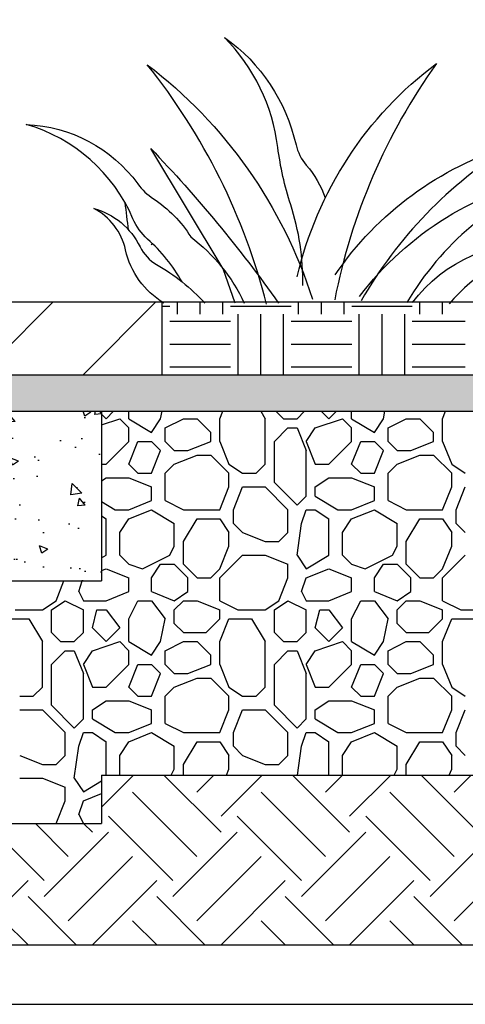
# Model space of a CAD drawing. Extents: x 499156 to 998412, y 3804642 to 7609653.
# Tile 28 of 74: x 500658 to 500676, y 3804699 to 3804740. Entities that reach past the tile are written whole.
import ezdxf

# ---------------------------------------------------------------- set-up
doc = ezdxf.new("R2010")
doc.units = 0
for name, color, linetype in [('08-ab-pa', 60, 'CONTINUOUS'), ('14-ab-paving-l', 135, 'CONTINUOUS'), ('15-ab-hatch', 8, 'CONTINUOUS'), ('ab-base', 5, 'CONTINUOUS'), ('ab-hatch', 8, 'CONTINUOUS'), ('ab-outline', 2, 'CONTINUOUS')]:
    doc.layers.add(name, color=color, linetype=linetype)
doc.layers.add('18-ab-hide', color=191, linetype='CONTINUOUS', plot=False)

# ---------------------------------------------------------------- blocks, each defined once
blk = doc.blocks.new('CAO')
at = {"layer": '08-ab-pa'}
for points in [[(-2.2, 3.12, 0.083208), (-4.95, 21.41, -0.046903), (-7.87, 34.43, 0.163017), (-19.93, 59.36, -0.184461), (-3.74, 35.02, 0.123101), (-1.4, 30.39, -0.092592), (2.91, 22.98, -0.092592)], [(-10.41, -1.15, 0.106583), (-37.48, 53.18, -0.153684), (0, 0, -0.153684)], [(-3.49, 5.04, -0.176173), (28.16, 53.48, 0.10786), (5.04, -0.17, 0.10786)], [(-29.6, 3.93, 0.082125), (-37.43, 13.64, -0.10956), (-40.73, 18.24, 0.224529), (-64.93, 39.62, -0.229555), (-39.64, 26.15, 0.090173), (-36.09, 22.77, -0.107821), (-27.62, 14.12, -0.120924), (-15.49, -0.87, -0.110904)], [(-17.58, -0.87), (-20.26, 6.87), (-36.71, 34.2, -0.035938), (-7.69, -0.87, -0.034804)], [(5.16, 5.53, -0.171439), (45.08, 34.87, 0.124262), (11.03, -0.38, 0.124262)], [(10.66, 0.6, -0.18792), (55.39, 28.11, 0.165763), (21.41, -0.74, 0.165763)], [(-33.74, -0.87, -0.204904), (-42.41, 11.17, 0.220653), (-49.63, 20.59, -0.214254), (-39.12, 11.87, 0.148666), (-35.38, 7.87, -0.074083), (-24.41, -0.87, -0.06092)], [(-41.75, 15.74, 0.005907), (-42.51, 21.84)], [(-36.6, 12.3, -0.000495), (-36.34, 12.63, -0.000495)], [(22.66, -0.79, -0.261439), (53.38, 12.62, 0.158262), (30.99, -1.08, 0.158262)]]:
    blk.add_lwpolyline(points, format="xyb", dxfattribs=at)

msp = doc.modelspace()

# ---------------------------------------------------------------- hatches: boundary and pattern name
at = {"layer": '15-ab-hatch', "ltscale": 0.05}
h = msp.add_hatch(dxfattribs=at)
h.set_pattern_fill('03普通砖', color=256, scale=20, style=0, pattern_type=2)
h.set_pattern_definition([(45, (500656.2638, 3804725.307), (-2.1213, 2.1213), [])])
h.paths.add_polyline_path([(500663.764, 3804728.307), (500656.264, 3804728.307), (500656.264, 3804725.307), (500663.764, 3804725.307)])
h = msp.add_hatch(dxfattribs=at)
h.set_pattern_fill('07土壤', color=256, scale=20, angle=45, style=0, pattern_type=2)
h.set_pattern_definition([(90, (500663.7638, 3804725.307), (-2.5, 2.5), [2.5, -2.5]), (90, (500665.3263, 3804727.807), (-2.5, 2.5), [2.5, -2.5]), (90, (500664.3888, 3804727.807), (-2.5, 2.5), [2.5, -2.5]), (180, (500664.0763, 3804728.1195), (-2.5, -2.5), [2.5, -2.5]), (180, (500664.0763, 3804729.057), (-2.5, -2.5), [2.5, -2.5]), (180, (500664.0763, 3804729.9945), (-2.5, -2.5), [2.5, -2.5])])
h.paths.add_polyline_path([(500676.264, 3804728.307), (500663.764, 3804728.307), (500663.764, 3804725.307), (500676.264, 3804725.307)])
h = msp.add_hatch(dxfattribs=at)
h.set_pattern_fill('02砂', color=256, scale=15, angle=45, style=0, pattern_type=2)
h.set_pattern_definition([(82.5, (25650167.9829, 193924961.8526), (-1.055259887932, 0.988445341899), [0, -1.14, 0, -1.275, 0, -1.21875]), (52.5, (25650167.9829, 193924961.8526), (-0.558103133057, 2.435234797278), [0, -0.615, 0, -1.0275, 0, -0.39375]), (12.5, (25650167.3306, 193924961.2003), (1.648521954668, 1.654524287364), [0, -0.375, 0, -1.35, 0, -1.7625]), (2.5, (25650167.3306, 193924961.2003), (1.128781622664, 2.059697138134), [0, -0.1875, 0, -0.885, 0, -1.0125])])
h.paths.add_polyline_path([(500916.264, 3804725.807), (500901.264, 3804725.807), (500901.264, 3804725.307), (500656.264, 3804725.307), (500656.264, 3804725.807), (500641.264, 3804725.807), (500641.264, 3804724.307), (500655.764, 3804724.307), (500656.264, 3804723.807), (500901.264, 3804723.807), (500901.764, 3804724.307), (500916.264, 3804724.307)])
at = {"layer": 'ab-hatch', "ltscale": 0.05}
h = msp.add_hatch(dxfattribs=at)
h.set_pattern_fill('混凝土', color=256, scale=10, style=0)
h.set_pattern_definition([(130, (500639.7638, 3804721.807), (-3.5863, -0.31376), [0.375, -4.125]), (185, (500639.7638, 3804721.807), (0.69376, 3.76096), [0.3, -3.3]), (79.549, (500639.465, 3804721.781), (-2.89255, 3.4472), [0.3187, -3.5057]), (133.816, (500639.764, 3804722.807), (-5.3362, -0.8276), [0.5625, -6.1875]), (83.364, (500639.319, 3804722.738), (-4.6733, 4.8706), [0.478, -5.2586]), (188.816, (500639.764, 3804722.807), (-4.6733, 4.8706), [0.45, -4.95]), (159, (500639.2638, 3804722.557), (-2.98454, -2.0131), [0.375, -4.125]), (214, (500639.2638, 3804722.557), (-1.2166, 3.62575), [0.3, -3.3]), (108.549, (500639.015, 3804722.3892), (-4.2011, 1.61265), [0.3187, -3.5057]), (142.5, (500639.7638, 3804721.807), (-0.0608, 1.66447), [0, -3.26, 0, -3.35, 0, -3.3125]), (172.5, (500639.7638, 3804721.807), (-1.31535, 1.97206), [0, -1.91, 0, -3.185, 0, -1.2625]), (212.5, (500640.8788, 3804721.807), (-2.66911, -0.112774), [0, -1.25, 0, -3.9, 0, -5.175]), (222.5, (500641.3788, 3804721.807), (-2.91593, 0.50052), [0, -1.625, 0, -2.59, 0, -3.675])])
h.paths.add_polyline_path([(500661.264, 3804716.807), (500628.764, 3804716.807), (500628.764, 3804725.805), (500633.764, 3804729.305), (500633.764, 3804723.307), (500641.264, 3804723.307), (500641.264, 3804724.307), (500655.764, 3804724.307), (500656.264, 3804723.807), (500661.264, 3804723.807)])

# ---------------------------------------------------------------- linework, layer by layer
at = {"layer": '14-ab-paving-l', "ltscale": 0.05}
for p, q in [((500663.764, 3804725.307, 0.345), (500663.764, 3804728.307, 0.345)), ((500656.264, 3804725.307, 0.345), (500901.264, 3804725.307, 0.345)), ((500661.264, 3804708.807, 0.345), (500896.264, 3804708.807, 0.345)), ((500661.264, 3804708.807, 0.345), (500661.264, 3804706.807, 0.345)), ((500623.764, 3804706.807, 0.345), (500661.264, 3804706.807, 0.345))]:
    msp.add_line(p, q, dxfattribs=at)
at = {"layer": '15-ab-hatch', "linetype": 'Continuous', "ltscale": 0.05}
for p, q in [((500661.451, 3804723.494, 0.345), (500661.764, 3804723.807, 0.345)), ((500661.451, 3804723.494, 0.345), (500661.764, 3804723.807, 0.345)), ((500662.389, 3804723.494, 0.345), (500662.389, 3804723.807, 0.345)), ((500663.701, 3804723.494, 0.345), (500663.764, 3804723.807, 0.345)), ((500666.139, 3804723.494, 0.345), (500666.264, 3804723.807, 0.345)), ((500667.826, 3804723.807, 0.345), (500668.014, 3804723.494, 0.345)), ((500668.451, 3804723.807, 0.345), (500668.764, 3804723.494, 0.345)), ((500668.451, 3804723.807, 0.345), (500668.764, 3804723.494, 0.345)), ((500669.326, 3804723.494, 0.345), (500669.639, 3804723.807, 0.345)), ((500669.326, 3804723.494, 0.345), (500669.639, 3804723.807, 0.345)), ((500670.326, 3804723.807, 0.345), (500670.639, 3804723.494, 0.345)), ((500670.326, 3804723.807, 0.345), (500670.639, 3804723.494, 0.345)), ((500670.639, 3804723.494, 0.345), (500670.951, 3804723.807, 0.345)), ((500670.639, 3804723.494, 0.345), (500670.951, 3804723.807, 0.345)), ((500671.576, 3804723.494, 0.345), (500671.576, 3804723.807, 0.345)), ((500672.889, 3804723.494, 0.345), (500672.951, 3804723.807, 0.345)), ((500675.326, 3804723.494, 0.345), (500675.451, 3804723.807, 0.345)), ((500661.264, 3804723.682, 0.345), (500661.451, 3804723.494, 0.345)), ((500661.264, 3804723.682, 0.345), (500661.451, 3804723.494, 0.345)), ((500661.264, 3804723.244, 0.345), (500662.014, 3804723.494, 0.345)), ((500661.264, 3804723.244, 0.345), (500662.014, 3804723.494, 0.345)), ((500662.014, 3804723.494, 0.345), (500662.389, 3804723.119, 0.345)), ((500662.014, 3804723.494, 0.345), (500662.389, 3804723.119, 0.345)), ((500662.389, 3804723.494, 0.345), (500663.326, 3804722.932, 0.345)), ((500663.326, 3804722.932, 0.345), (500663.701, 3804723.494, 0.345)), ((500663.889, 3804723.119, 0.345), (500664.639, 3804723.494, 0.345)), ((500663.889, 3804723.119, 0.345), (500664.639, 3804723.494, 0.345)), ((500664.639, 3804723.494, 0.345), (500665.201, 3804723.494, 0.345)), ((500665.201, 3804723.494, 0.345), (500665.764, 3804722.932, 0.345)), ((500665.201, 3804723.494, 0.345), (500665.764, 3804722.932, 0.345)), ((500666.139, 3804722.557, 0.345), (500666.139, 3804723.494, 0.345)), ((500668.014, 3804721.619, 0.345), (500668.014, 3804723.494, 0.345)), ((500668.764, 3804723.494, 0.345), (500669.326, 3804723.494, 0.345)), ((500670.076, 3804723.119, 0.345), (500671.201, 3804723.494, 0.345)), ((500670.076, 3804723.119, 0.345), (500671.201, 3804723.494, 0.345)), ((500671.201, 3804723.494, 0.345), (500671.576, 3804723.119, 0.345)), ((500671.201, 3804723.494, 0.345), (500671.576, 3804723.119, 0.345)), ((500671.576, 3804723.494, 0.345), (500672.514, 3804722.932, 0.345)), ((500672.514, 3804722.932, 0.345), (500672.889, 3804723.494, 0.345)), ((500673.076, 3804723.119, 0.345), (500673.826, 3804723.494, 0.345)), ((500673.076, 3804723.119, 0.345), (500673.826, 3804723.494, 0.345)), ((500673.826, 3804723.494, 0.345), (500674.389, 3804723.494, 0.345)), ((500674.389, 3804723.494, 0.345), (500674.951, 3804722.932, 0.345)), ((500674.389, 3804723.494, 0.345), (500674.951, 3804722.932, 0.345)), ((500675.326, 3804722.557, 0.345), (500675.326, 3804723.494, 0.345)), ((500662.389, 3804722.557, 0.345), (500662.389, 3804723.119, 0.345)), ((500663.889, 3804722.557, 0.345), (500663.889, 3804723.119, 0.345)), ((500668.389, 3804722.557, 0.345), (500668.951, 3804723.119, 0.345)), ((500668.389, 3804722.557, 0.345), (500668.951, 3804723.119, 0.345)), ((500668.951, 3804723.119, 0.345), (500669.326, 3804723.119, 0.345)), ((500669.326, 3804723.119, 0.345), (500669.701, 3804722.182, 0.345)), ((500669.701, 3804722.557, 0.345), (500670.076, 3804723.119, 0.345)), ((500671.576, 3804722.557, 0.345), (500671.576, 3804723.119, 0.345)), ((500673.076, 3804722.557, 0.345), (500673.076, 3804723.119, 0.345)), ((500665.764, 3804722.557, 0.345), (500665.764, 3804722.932, 0.345)), ((500674.951, 3804722.557, 0.345), (500674.951, 3804722.932, 0.345)), ((500661.451, 3804721.619, 0.345), (500662.389, 3804722.557, 0.345)), ((500661.451, 3804721.619, 0.345), (500662.389, 3804722.557, 0.345)), ((500662.389, 3804721.619, 0.345), (500662.764, 3804722.557, 0.345)), ((500662.764, 3804722.557, 0.345), (500663.326, 3804722.557, 0.345)), ((500663.326, 3804722.557, 0.345), (500663.701, 3804722.182, 0.345)), ((500663.326, 3804722.557, 0.345), (500663.701, 3804722.182, 0.345)), ((500663.326, 3804721.244, 0.345), (500663.701, 3804722.182, 0.345)), ((500663.889, 3804722.557, 0.345), (500664.264, 3804722.182, 0.345)), ((500663.889, 3804722.557, 0.345), (500664.264, 3804722.182, 0.345)), ((500664.264, 3804722.182, 0.345), (500664.826, 3804722.182, 0.345)), ((500664.826, 3804722.182, 0.345), (500665.764, 3804722.557, 0.345)), ((500666.139, 3804722.557, 0.345), (500666.514, 3804721.619, 0.345)), ((500668.389, 3804720.869, 0.345), (500668.389, 3804722.557, 0.345)), ((500669.701, 3804722.557, 0.345), (500670.076, 3804721.619, 0.345)), ((500669.701, 3804720.307, 0.345), (500669.701, 3804722.182, 0.345)), ((500670.639, 3804721.619, 0.345), (500671.576, 3804722.557, 0.345)), ((500670.639, 3804721.619, 0.345), (500671.576, 3804722.557, 0.345)), ((500671.576, 3804721.619, 0.345), (500671.951, 3804722.557, 0.345)), ((500671.951, 3804722.557, 0.345), (500672.514, 3804722.557, 0.345)), ((500672.514, 3804722.557, 0.345), (500672.889, 3804722.182, 0.345)), ((500672.514, 3804722.557, 0.345), (500672.889, 3804722.182, 0.345)), ((500672.514, 3804721.244, 0.345), (500672.889, 3804722.182, 0.345)), ((500673.076, 3804722.557, 0.345), (500673.451, 3804722.182, 0.345)), ((500673.076, 3804722.557, 0.345), (500673.451, 3804722.182, 0.345)), ((500673.451, 3804722.182, 0.345), (500674.014, 3804722.182, 0.345)), ((500674.014, 3804722.182, 0.345), (500674.951, 3804722.557, 0.345)), ((500675.326, 3804722.557, 0.345), (500675.701, 3804721.619, 0.345)), ((500664.264, 3804721.619, 0.345), (500665.201, 3804721.994, 0.345)), ((500665.201, 3804721.994, 0.345), (500665.764, 3804721.994, 0.345)), ((500665.764, 3804721.994, 0.345), (500666.514, 3804721.244, 0.345)), ((500665.764, 3804721.994, 0.345), (500666.514, 3804721.244, 0.345)), ((500673.451, 3804721.619, 0.345), (500674.389, 3804721.994, 0.345)), ((500674.389, 3804721.994, 0.345), (500674.951, 3804721.994, 0.345)), ((500674.951, 3804721.994, 0.345), (500675.701, 3804721.244, 0.345)), ((500674.951, 3804721.994, 0.345), (500675.701, 3804721.244, 0.345)), ((500661.264, 3804721.619, 0.345), (500661.451, 3804721.619, 0.345)), ((500662.389, 3804721.619, 0.345), (500662.764, 3804721.244, 0.345)), ((500662.389, 3804721.619, 0.345), (500662.764, 3804721.244, 0.345)), ((500663.889, 3804721.244, 0.345), (500664.264, 3804721.619, 0.345)), ((500663.889, 3804721.244, 0.345), (500664.264, 3804721.619, 0.345)), ((500666.514, 3804721.619, 0.345), (500667.076, 3804721.244, 0.345)), ((500667.639, 3804721.244, 0.345), (500668.014, 3804721.619, 0.345)), ((500667.639, 3804721.244, 0.345), (500668.014, 3804721.619, 0.345)), ((500670.076, 3804721.619, 0.345), (500670.639, 3804721.619, 0.345)), ((500671.576, 3804721.619, 0.345), (500671.951, 3804721.244, 0.345)), ((500671.576, 3804721.619, 0.345), (500671.951, 3804721.244, 0.345)), ((500673.076, 3804721.244, 0.345), (500673.451, 3804721.619, 0.345)), ((500673.076, 3804721.244, 0.345), (500673.451, 3804721.619, 0.345)), ((500675.701, 3804721.619, 0.345), (500676.264, 3804721.244, 0.345)), ((500661.264, 3804720.932, 0.345), (500661.451, 3804721.057, 0.345)), ((500661.451, 3804721.057, 0.345), (500662.389, 3804721.057, 0.345)), ((500662.389, 3804721.057, 0.345), (500663.326, 3804720.682, 0.345)), ((500662.764, 3804721.244, 0.345), (500663.326, 3804721.244, 0.345)), ((500663.889, 3804720.119, 0.345), (500663.889, 3804721.244, 0.345)), ((500666.514, 3804720.682, 0.345), (500666.514, 3804721.244, 0.345)), ((500667.076, 3804721.244, 0.345), (500667.639, 3804721.244, 0.345)), ((500670.076, 3804720.682, 0.345), (500670.639, 3804721.057, 0.345)), ((500670.639, 3804721.057, 0.345), (500671.576, 3804721.057, 0.345)), ((500671.576, 3804721.057, 0.345), (500672.514, 3804720.682, 0.345)), ((500671.951, 3804721.244, 0.345), (500672.514, 3804721.244, 0.345)), ((500673.076, 3804720.119, 0.345), (500673.076, 3804721.244, 0.345)), ((500675.701, 3804720.682, 0.345), (500675.701, 3804721.244, 0.345)), ((500663.326, 3804720.119, 0.345), (500663.326, 3804720.682, 0.345)), ((500666.139, 3804719.744, 0.345), (500666.514, 3804720.682, 0.345)), ((500666.701, 3804719.744, 0.345), (500667.076, 3804720.682, 0.345)), ((500667.076, 3804720.682, 0.345), (500668.014, 3804720.682, 0.345)), ((500668.014, 3804720.682, 0.345), (500668.951, 3804719.744, 0.345)), ((500668.014, 3804720.682, 0.345), (500668.951, 3804719.744, 0.345)), ((500668.389, 3804720.869, 0.345), (500669.326, 3804719.932, 0.345)), ((500668.389, 3804720.869, 0.345), (500669.326, 3804719.932, 0.345)), ((500670.076, 3804720.307, 0.345), (500670.076, 3804720.682, 0.345)), ((500672.514, 3804720.119, 0.345), (500672.514, 3804720.682, 0.345)), ((500675.326, 3804719.744, 0.345), (500675.701, 3804720.682, 0.345)), ((500675.889, 3804719.744, 0.345), (500676.264, 3804720.682, 0.345)), ((500669.326, 3804719.932, 0.345), (500669.701, 3804720.307, 0.345)), ((500669.326, 3804719.932, 0.345), (500669.701, 3804720.307, 0.345)), ((500670.076, 3804720.307, 0.345), (500671.014, 3804719.744, 0.345)), ((500661.264, 3804720.082, 0.345), (500661.826, 3804719.744, 0.345)), ((500661.826, 3804719.744, 0.345), (500662.389, 3804719.744, 0.345)), ((500662.389, 3804719.744, 0.345), (500663.326, 3804720.119, 0.345)), ((500662.389, 3804719.369, 0.345), (500663.326, 3804719.744, 0.345)), ((500663.326, 3804719.744, 0.345), (500664.264, 3804719.182, 0.345)), ((500663.889, 3804720.119, 0.345), (500664.639, 3804719.744, 0.345)), ((500663.889, 3804720.119, 0.345), (500664.639, 3804719.744, 0.345)), ((500664.639, 3804719.744, 0.345), (500666.139, 3804719.744, 0.345)), ((500666.701, 3804719.182, 0.345), (500666.701, 3804719.744, 0.345)), ((500668.951, 3804718.807, 0.345), (500668.951, 3804719.744, 0.345)), ((500669.514, 3804719.182, 0.345), (500669.701, 3804719.744, 0.345)), ((500669.701, 3804719.744, 0.345), (500670.076, 3804719.744, 0.345)), ((500670.076, 3804719.744, 0.345), (500670.639, 3804719.369, 0.345)), ((500671.014, 3804719.744, 0.345), (500671.576, 3804719.744, 0.345)), ((500671.576, 3804719.744, 0.345), (500672.514, 3804720.119, 0.345)), ((500671.576, 3804719.369, 0.345), (500672.514, 3804719.744, 0.345)), ((500672.514, 3804719.744, 0.345), (500673.451, 3804719.182, 0.345)), ((500673.076, 3804720.119, 0.345), (500673.826, 3804719.744, 0.345)), ((500673.076, 3804720.119, 0.345), (500673.826, 3804719.744, 0.345)), ((500673.826, 3804719.744, 0.345), (500675.326, 3804719.744, 0.345)), ((500675.889, 3804719.182, 0.345), (500675.889, 3804719.744, 0.345)), ((500661.264, 3804719.494, 0.345), (500661.451, 3804719.369, 0.345)), ((500661.451, 3804717.869, 0.345), (500661.451, 3804719.369, 0.345)), ((500662.014, 3804718.807, 0.345), (500662.389, 3804719.369, 0.345)), ((500664.639, 3804718.432, 0.345), (500665.201, 3804719.369, 0.345)), ((500665.201, 3804719.369, 0.345), (500666.139, 3804719.369, 0.345)), ((500666.139, 3804719.369, 0.345), (500666.514, 3804718.807, 0.345)), ((500670.639, 3804717.869, 0.345), (500670.639, 3804719.369, 0.345)), ((500671.201, 3804718.807, 0.345), (500671.576, 3804719.369, 0.345)), ((500673.826, 3804718.432, 0.345), (500674.389, 3804719.369, 0.345)), ((500674.389, 3804719.369, 0.345), (500675.326, 3804719.369, 0.345)), ((500675.326, 3804719.369, 0.345), (500675.701, 3804718.807, 0.345)), ((500664.264, 3804718.244, 0.345), (500664.264, 3804719.182, 0.345)), ((500666.701, 3804719.182, 0.345), (500667.076, 3804718.807, 0.345)), ((500666.701, 3804719.182, 0.345), (500667.076, 3804718.807, 0.345)), ((500669.326, 3804717.869, 0.345), (500669.514, 3804719.182, 0.345)), ((500673.451, 3804718.244, 0.345), (500673.451, 3804719.182, 0.345)), ((500675.889, 3804719.182, 0.345), (500676.264, 3804718.807, 0.345)), ((500675.889, 3804719.182, 0.345), (500676.264, 3804718.807, 0.345)), ((500662.014, 3804717.869, 0.345), (500662.014, 3804718.807, 0.345)), ((500666.514, 3804718.244, 0.345), (500666.514, 3804718.807, 0.345)), ((500667.076, 3804718.807, 0.345), (500668.014, 3804718.432, 0.345)), ((500668.576, 3804718.432, 0.345), (500668.951, 3804718.807, 0.345)), ((500668.576, 3804718.432, 0.345), (500668.951, 3804718.807, 0.345)), ((500671.201, 3804717.869, 0.345), (500671.201, 3804718.807, 0.345)), ((500675.701, 3804718.244, 0.345), (500675.701, 3804718.807, 0.345)), ((500664.076, 3804717.869, 0.345), (500664.264, 3804718.244, 0.345)), ((500664.639, 3804717.494, 0.345), (500664.639, 3804718.432, 0.345)), ((500666.139, 3804717.307, 0.345), (500666.514, 3804718.244, 0.345)), ((500668.014, 3804718.432, 0.345), (500668.576, 3804718.432, 0.345)), ((500673.264, 3804717.869, 0.345), (500673.451, 3804718.244, 0.345)), ((500673.826, 3804717.494, 0.345), (500673.826, 3804718.432, 0.345)), ((500675.326, 3804717.307, 0.345), (500675.701, 3804718.244, 0.345)), ((500661.264, 3804717.757, 0.345), (500661.451, 3804717.869, 0.345)), ((500662.014, 3804717.869, 0.345), (500662.389, 3804717.494, 0.345)), ((500662.014, 3804717.869, 0.345), (500662.389, 3804717.494, 0.345)), ((500662.014, 3804717.869, 0.345), (500662.014, 3804717.869, 0.345)), ((500662.951, 3804717.307, 0.345), (500664.076, 3804717.869, 0.345)), ((500662.951, 3804717.307, 0.345), (500664.076, 3804717.869, 0.345)), ((500666.139, 3804716.932, 0.345), (500667.076, 3804717.869, 0.345)), ((500666.139, 3804716.932, 0.345), (500667.076, 3804717.869, 0.345)), ((500667.076, 3804717.869, 0.345), (500668.014, 3804717.869, 0.345)), ((500668.014, 3804717.869, 0.345), (500668.951, 3804717.494, 0.345)), ((500669.326, 3804717.869, 0.345), (500669.701, 3804717.307, 0.345)), ((500669.701, 3804717.307, 0.345), (500670.639, 3804717.869, 0.345)), ((500671.201, 3804717.869, 0.345), (500671.576, 3804717.494, 0.345)), ((500671.201, 3804717.869, 0.345), (500671.576, 3804717.494, 0.345)), ((500671.201, 3804717.869, 0.345), (500671.201, 3804717.869, 0.345)), ((500672.139, 3804717.307, 0.345), (500673.264, 3804717.869, 0.345)), ((500672.139, 3804717.307, 0.345), (500673.264, 3804717.869, 0.345)), ((500675.326, 3804716.932, 0.345), (500676.264, 3804717.869, 0.345)), ((500675.326, 3804716.932, 0.345), (500676.264, 3804717.869, 0.345)), ((500661.264, 3804717.232, 0.345), (500661.451, 3804717.307, 0.345)), ((500661.451, 3804717.307, 0.345), (500662.389, 3804716.932, 0.345)), ((500662.389, 3804717.494, 0.345), (500662.951, 3804717.307, 0.345)), ((500662.389, 3804717.494, 0.345), (500662.951, 3804717.307, 0.345)), ((500663.326, 3804716.932, 0.345), (500663.701, 3804717.494, 0.345)), ((500663.701, 3804717.494, 0.345), (500664.264, 3804717.494, 0.345)), ((500664.264, 3804717.494, 0.345), (500664.826, 3804716.932, 0.345)), ((500664.264, 3804717.494, 0.345), (500664.826, 3804716.932, 0.345)), ((500664.639, 3804717.494, 0.345), (500665.201, 3804716.932, 0.345)), ((500664.639, 3804717.494, 0.345), (500665.201, 3804716.932, 0.345)), ((500665.764, 3804716.932, 0.345), (500666.139, 3804717.307, 0.345)), ((500665.764, 3804716.932, 0.345), (500666.139, 3804717.307, 0.345)), ((500668.951, 3804716.932, 0.345), (500668.951, 3804717.494, 0.345)), ((500669.701, 3804716.932, 0.345), (500670.639, 3804717.307, 0.345)), ((500670.639, 3804717.307, 0.345), (500671.576, 3804716.932, 0.345)), ((500671.576, 3804717.494, 0.345), (500672.139, 3804717.307, 0.345)), ((500671.576, 3804717.494, 0.345), (500672.139, 3804717.307, 0.345)), ((500672.514, 3804716.932, 0.345), (500672.889, 3804717.494, 0.345)), ((500672.889, 3804717.494, 0.345), (500673.451, 3804717.494, 0.345)), ((500673.451, 3804717.494, 0.345), (500674.014, 3804716.932, 0.345)), ((500673.451, 3804717.494, 0.345), (500674.014, 3804716.932, 0.345)), ((500673.826, 3804717.494, 0.345), (500674.389, 3804716.932, 0.345)), ((500673.826, 3804717.494, 0.345), (500674.389, 3804716.932, 0.345)), ((500674.951, 3804716.932, 0.345), (500675.326, 3804717.307, 0.345)), ((500674.951, 3804716.932, 0.345), (500675.326, 3804717.307, 0.345)), ((500662.389, 3804716.369, 0.345), (500662.389, 3804716.932, 0.345)), ((500663.326, 3804716.369, 0.345), (500663.326, 3804716.932, 0.345)), ((500664.826, 3804716.369, 0.345), (500664.826, 3804716.932, 0.345)), ((500665.201, 3804716.932, 0.345), (500665.764, 3804716.932, 0.345)), ((500666.139, 3804715.994, 0.345), (500666.139, 3804716.932, 0.345)), ((500668.576, 3804715.994, 0.345), (500668.951, 3804716.932, 0.345)), ((500669.514, 3804716.369, 0.345), (500669.701, 3804716.932, 0.345)), ((500669.701, 3804716.932, 0.345), (500669.701, 3804716.932, 0.345)), ((500669.701, 3804716.932, 0.345), (500669.701, 3804716.932, 0.345)), ((500671.576, 3804716.369, 0.345), (500671.576, 3804716.932, 0.345)), ((500672.514, 3804716.369, 0.345), (500672.514, 3804716.932, 0.345)), ((500674.014, 3804716.369, 0.345), (500674.014, 3804716.932, 0.345)), ((500674.389, 3804716.932, 0.345), (500674.951, 3804716.932, 0.345)), ((500675.326, 3804715.994, 0.345), (500675.326, 3804716.932, 0.345)), ((500659.389, 3804715.994, 0.345), (500659.714, 3804716.807, 0.345)), ((500660.326, 3804716.369, 0.345), (500660.472, 3804716.807, 0.345)), ((500660.326, 3804716.369, 0.345), (500660.514, 3804715.994, 0.345)), ((500661.451, 3804715.994, 0.345), (500662.389, 3804716.369, 0.345)), ((500663.326, 3804716.369, 0.345), (500664.264, 3804715.994, 0.345)), ((500664.264, 3804715.994, 0.345), (500664.826, 3804716.369, 0.345)), ((500669.514, 3804716.369, 0.345), (500669.701, 3804715.994, 0.345)), ((500670.639, 3804715.994, 0.345), (500671.576, 3804716.369, 0.345)), ((500672.514, 3804716.369, 0.345), (500673.451, 3804715.994, 0.345)), ((500673.451, 3804715.994, 0.345), (500674.014, 3804716.369, 0.345)), ((500658.826, 3804715.619, 0.345), (500659.389, 3804715.994, 0.345)), ((500658.826, 3804715.619, 0.345), (500659.389, 3804715.994, 0.345)), ((500659.201, 3804715.619, 0.345), (500659.764, 3804715.994, 0.345)), ((500659.201, 3804715.619, 0.345), (500659.764, 3804715.994, 0.345)), ((500659.764, 3804715.994, 0.345), (500660.514, 3804715.619, 0.345)), ((500659.764, 3804715.994, 0.345), (500660.514, 3804715.619, 0.345)), ((500660.514, 3804715.994, 0.345), (500661.451, 3804715.994, 0.345)), ((500662.389, 3804715.244, 0.345), (500662.764, 3804715.994, 0.345)), ((500662.764, 3804715.994, 0.345), (500663.326, 3804715.994, 0.345)), ((500663.326, 3804715.994, 0.345), (500663.889, 3804715.244, 0.345)), ((500663.326, 3804715.994, 0.345), (500663.889, 3804715.244, 0.345)), ((500664.264, 3804715.619, 0.345), (500664.639, 3804715.994, 0.345)), ((500664.264, 3804715.619, 0.345), (500664.639, 3804715.994, 0.345)), ((500664.639, 3804715.994, 0.345), (500665.201, 3804715.994, 0.345)), ((500665.201, 3804715.994, 0.345), (500666.139, 3804715.619, 0.345)), ((500665.201, 3804715.994, 0.345), (500666.139, 3804715.619, 0.345)), ((500666.139, 3804715.994, 0.345), (500666.889, 3804715.619, 0.345)), ((500666.139, 3804715.994, 0.345), (500666.889, 3804715.619, 0.345)), ((500668.014, 3804715.619, 0.345), (500668.576, 3804715.994, 0.345)), ((500668.014, 3804715.619, 0.345), (500668.576, 3804715.994, 0.345)), ((500668.389, 3804715.619, 0.345), (500668.951, 3804715.994, 0.345)), ((500668.389, 3804715.619, 0.345), (500668.951, 3804715.994, 0.345)), ((500668.951, 3804715.994, 0.345), (500669.701, 3804715.619, 0.345)), ((500668.951, 3804715.994, 0.345), (500669.701, 3804715.619, 0.345)), ((500669.701, 3804715.994, 0.345), (500670.639, 3804715.994, 0.345)), ((500671.576, 3804715.244, 0.345), (500671.951, 3804715.994, 0.345)), ((500671.951, 3804715.994, 0.345), (500672.514, 3804715.994, 0.345)), ((500672.514, 3804715.994, 0.345), (500673.076, 3804715.244, 0.345)), ((500672.514, 3804715.994, 0.345), (500673.076, 3804715.244, 0.345)), ((500673.451, 3804715.619, 0.345), (500673.826, 3804715.994, 0.345)), ((500673.451, 3804715.619, 0.345), (500673.826, 3804715.994, 0.345)), ((500673.826, 3804715.994, 0.345), (500674.389, 3804715.994, 0.345)), ((500674.389, 3804715.994, 0.345), (500675.326, 3804715.619, 0.345)), ((500674.389, 3804715.994, 0.345), (500675.326, 3804715.619, 0.345)), ((500675.326, 3804715.994, 0.345), (500676.076, 3804715.619, 0.345)), ((500675.326, 3804715.994, 0.345), (500676.076, 3804715.619, 0.345)), ((500657.701, 3804715.619, 0.345), (500658.826, 3804715.619, 0.345)), ((500659.201, 3804714.682, 0.345), (500659.201, 3804715.619, 0.345)), ((500660.514, 3804714.682, 0.345), (500660.514, 3804715.619, 0.345)), ((500660.889, 3804714.869, 0.345), (500661.076, 3804715.619, 0.345)), ((500661.076, 3804715.619, 0.345), (500661.451, 3804715.619, 0.345)), ((500661.451, 3804715.619, 0.345), (500662.014, 3804714.869, 0.345)), ((500661.451, 3804715.619, 0.345), (500662.014, 3804714.869, 0.345)), ((500664.264, 3804715.057, 0.345), (500664.264, 3804715.619, 0.345)), ((500666.139, 3804715.244, 0.345), (500666.139, 3804715.619, 0.345)), ((500666.889, 3804715.619, 0.345), (500668.014, 3804715.619, 0.345)), ((500668.389, 3804714.682, 0.345), (500668.389, 3804715.619, 0.345)), ((500669.701, 3804714.682, 0.345), (500669.701, 3804715.619, 0.345)), ((500670.076, 3804714.869, 0.345), (500670.264, 3804715.619, 0.345)), ((500670.264, 3804715.619, 0.345), (500670.639, 3804715.619, 0.345)), ((500670.639, 3804715.619, 0.345), (500671.201, 3804714.869, 0.345)), ((500670.639, 3804715.619, 0.345), (500671.201, 3804714.869, 0.345)), ((500673.451, 3804715.057, 0.345), (500673.451, 3804715.619, 0.345)), ((500675.326, 3804715.244, 0.345), (500675.326, 3804715.619, 0.345)), ((500676.076, 3804715.619, 0.345), (500677.201, 3804715.619, 0.345)), ((500657.326, 3804715.244, 0.345), (500658.264, 3804715.244, 0.345)), ((500658.264, 3804715.244, 0.345), (500658.826, 3804714.307, 0.345)), ((500660.889, 3804714.869, 0.345), (500661.451, 3804714.307, 0.345)), ((500660.889, 3804714.869, 0.345), (500661.451, 3804714.307, 0.345)), ((500661.451, 3804714.307, 0.345), (500662.014, 3804714.869, 0.345)), ((500661.451, 3804714.307, 0.345), (500662.014, 3804714.869, 0.345)), ((500662.389, 3804714.307, 0.345), (500662.389, 3804715.244, 0.345)), ((500663.701, 3804714.307, 0.345), (500663.889, 3804715.244, 0.345)), ((500663.701, 3804714.307, 0.345), (500663.889, 3804715.244, 0.345)), ((500664.264, 3804715.057, 0.345), (500664.639, 3804714.682, 0.345)), ((500664.264, 3804715.057, 0.345), (500664.639, 3804714.682, 0.345)), ((500665.576, 3804714.682, 0.345), (500666.139, 3804715.244, 0.345)), ((500665.576, 3804714.682, 0.345), (500666.139, 3804715.244, 0.345)), ((500666.139, 3804714.307, 0.345), (500666.514, 3804715.244, 0.345)), ((500666.139, 3804714.307, 0.345), (500666.514, 3804715.244, 0.345)), ((500666.514, 3804715.244, 0.345), (500667.451, 3804715.244, 0.345)), ((500667.451, 3804715.244, 0.345), (500668.014, 3804714.307, 0.345)), ((500670.076, 3804714.869, 0.345), (500670.639, 3804714.307, 0.345)), ((500670.076, 3804714.869, 0.345), (500670.639, 3804714.307, 0.345)), ((500670.639, 3804714.307, 0.345), (500671.201, 3804714.869, 0.345)), ((500670.639, 3804714.307, 0.345), (500671.201, 3804714.869, 0.345)), ((500671.576, 3804714.307, 0.345), (500671.576, 3804715.244, 0.345)), ((500672.889, 3804714.307, 0.345), (500673.076, 3804715.244, 0.345)), ((500672.889, 3804714.307, 0.345), (500673.076, 3804715.244, 0.345)), ((500673.451, 3804715.057, 0.345), (500673.826, 3804714.682, 0.345)), ((500673.451, 3804715.057, 0.345), (500673.826, 3804714.682, 0.345)), ((500674.764, 3804714.682, 0.345), (500675.326, 3804715.244, 0.345)), ((500674.764, 3804714.682, 0.345), (500675.326, 3804715.244, 0.345)), ((500675.326, 3804714.307, 0.345), (500675.701, 3804715.244, 0.345)), ((500675.326, 3804714.307, 0.345), (500675.701, 3804715.244, 0.345)), ((500675.701, 3804715.244, 0.345), (500676.639, 3804715.244, 0.345)), ((500659.201, 3804714.682, 0.345), (500659.576, 3804714.307, 0.345)), ((500659.201, 3804714.682, 0.345), (500659.576, 3804714.307, 0.345)), ((500660.139, 3804714.307, 0.345), (500660.514, 3804714.682, 0.345)), ((500660.139, 3804714.307, 0.345), (500660.514, 3804714.682, 0.345)), ((500664.639, 3804714.682, 0.345), (500665.576, 3804714.682, 0.345)), ((500668.389, 3804714.682, 0.345), (500668.764, 3804714.307, 0.345)), ((500668.389, 3804714.682, 0.345), (500668.764, 3804714.307, 0.345)), ((500669.326, 3804714.307, 0.345), (500669.701, 3804714.682, 0.345)), ((500669.326, 3804714.307, 0.345), (500669.701, 3804714.682, 0.345)), ((500673.826, 3804714.682, 0.345), (500674.764, 3804714.682, 0.345)), ((500658.826, 3804712.432, 0.345), (500658.826, 3804714.307, 0.345)), ((500659.576, 3804714.307, 0.345), (500660.139, 3804714.307, 0.345)), ((500660.889, 3804713.932, 0.345), (500662.014, 3804714.307, 0.345)), ((500660.889, 3804713.932, 0.345), (500662.014, 3804714.307, 0.345)), ((500662.014, 3804714.307, 0.345), (500662.389, 3804713.932, 0.345)), ((500662.014, 3804714.307, 0.345), (500662.389, 3804713.932, 0.345)), ((500662.389, 3804714.307, 0.345), (500663.326, 3804713.744, 0.345)), ((500663.326, 3804713.744, 0.345), (500663.701, 3804714.307, 0.345)), ((500663.326, 3804713.744, 0.345), (500663.701, 3804714.307, 0.345)), ((500663.889, 3804713.932, 0.345), (500664.639, 3804714.307, 0.345)), ((500663.889, 3804713.932, 0.345), (500664.639, 3804714.307, 0.345)), ((500664.639, 3804714.307, 0.345), (500665.201, 3804714.307, 0.345)), ((500665.201, 3804714.307, 0.345), (500665.764, 3804713.744, 0.345)), ((500665.201, 3804714.307, 0.345), (500665.764, 3804713.744, 0.345)), ((500666.139, 3804713.369, 0.345), (500666.139, 3804714.307, 0.345)), ((500668.014, 3804712.432, 0.345), (500668.014, 3804714.307, 0.345)), ((500668.764, 3804714.307, 0.345), (500669.326, 3804714.307, 0.345)), ((500670.076, 3804713.932, 0.345), (500671.201, 3804714.307, 0.345)), ((500670.076, 3804713.932, 0.345), (500671.201, 3804714.307, 0.345)), ((500671.201, 3804714.307, 0.345), (500671.576, 3804713.932, 0.345)), ((500671.201, 3804714.307, 0.345), (500671.576, 3804713.932, 0.345)), ((500671.576, 3804714.307, 0.345), (500672.514, 3804713.744, 0.345)), ((500672.514, 3804713.744, 0.345), (500672.889, 3804714.307, 0.345)), ((500672.514, 3804713.744, 0.345), (500672.889, 3804714.307, 0.345)), ((500673.076, 3804713.932, 0.345), (500673.826, 3804714.307, 0.345)), ((500673.076, 3804713.932, 0.345), (500673.826, 3804714.307, 0.345)), ((500673.826, 3804714.307, 0.345), (500674.389, 3804714.307, 0.345)), ((500674.389, 3804714.307, 0.345), (500674.951, 3804713.744, 0.345)), ((500674.389, 3804714.307, 0.345), (500674.951, 3804713.744, 0.345)), ((500675.326, 3804713.369, 0.345), (500675.326, 3804714.307, 0.345)), ((500659.201, 3804713.369, 0.345), (500659.764, 3804713.932, 0.345)), ((500659.201, 3804713.369, 0.345), (500659.764, 3804713.932, 0.345)), ((500659.764, 3804713.932, 0.345), (500660.139, 3804713.932, 0.345)), ((500660.139, 3804713.932, 0.345), (500660.514, 3804712.994, 0.345)), ((500660.139, 3804713.932, 0.345), (500660.514, 3804712.994, 0.345)), ((500660.514, 3804713.369, 0.345), (500660.889, 3804713.932, 0.345)), ((500660.514, 3804713.369, 0.345), (500660.889, 3804713.932, 0.345)), ((500662.389, 3804713.369, 0.345), (500662.389, 3804713.932, 0.345)), ((500663.889, 3804713.369, 0.345), (500663.889, 3804713.932, 0.345)), ((500665.764, 3804713.369, 0.345), (500665.764, 3804713.744, 0.345)), ((500668.389, 3804713.369, 0.345), (500668.951, 3804713.932, 0.345)), ((500668.389, 3804713.369, 0.345), (500668.951, 3804713.932, 0.345)), ((500668.951, 3804713.932, 0.345), (500669.326, 3804713.932, 0.345)), ((500669.326, 3804713.932, 0.345), (500669.701, 3804712.994, 0.345)), ((500669.326, 3804713.932, 0.345), (500669.701, 3804712.994, 0.345)), ((500669.701, 3804713.369, 0.345), (500670.076, 3804713.932, 0.345)), ((500669.701, 3804713.369, 0.345), (500670.076, 3804713.932, 0.345)), ((500671.576, 3804713.369, 0.345), (500671.576, 3804713.932, 0.345)), ((500673.076, 3804713.369, 0.345), (500673.076, 3804713.932, 0.345)), ((500674.951, 3804713.369, 0.345), (500674.951, 3804713.744, 0.345)), ((500659.201, 3804711.682, 0.345), (500659.201, 3804713.369, 0.345)), ((500660.514, 3804713.369, 0.345), (500660.889, 3804712.432, 0.345)), ((500660.514, 3804713.369, 0.345), (500660.889, 3804712.432, 0.345)), ((500661.451, 3804712.432, 0.345), (500662.389, 3804713.369, 0.345)), ((500661.451, 3804712.432, 0.345), (500662.389, 3804713.369, 0.345)), ((500662.389, 3804712.432, 0.345), (500662.764, 3804713.369, 0.345)), ((500662.389, 3804712.432, 0.345), (500662.764, 3804713.369, 0.345)), ((500662.764, 3804713.369, 0.345), (500663.326, 3804713.369, 0.345)), ((500663.326, 3804713.369, 0.345), (500663.701, 3804712.994, 0.345)), ((500663.326, 3804713.369, 0.345), (500663.701, 3804712.994, 0.345)), ((500663.889, 3804713.369, 0.345), (500664.264, 3804712.994, 0.345)), ((500663.889, 3804713.369, 0.345), (500664.264, 3804712.994, 0.345)), ((500664.826, 3804712.994, 0.345), (500665.764, 3804713.369, 0.345)), ((500664.826, 3804712.994, 0.345), (500665.764, 3804713.369, 0.345)), ((500666.139, 3804713.369, 0.345), (500666.514, 3804712.432, 0.345)), ((500666.139, 3804713.369, 0.345), (500666.514, 3804712.432, 0.345)), ((500668.389, 3804711.682, 0.345), (500668.389, 3804713.369, 0.345)), ((500669.701, 3804713.369, 0.345), (500670.076, 3804712.432, 0.345)), ((500669.701, 3804713.369, 0.345), (500670.076, 3804712.432, 0.345)), ((500670.639, 3804712.432, 0.345), (500671.576, 3804713.369, 0.345)), ((500670.639, 3804712.432, 0.345), (500671.576, 3804713.369, 0.345)), ((500671.576, 3804712.432, 0.345), (500671.951, 3804713.369, 0.345)), ((500671.576, 3804712.432, 0.345), (500671.951, 3804713.369, 0.345)), ((500671.951, 3804713.369, 0.345), (500672.514, 3804713.369, 0.345)), ((500672.514, 3804713.369, 0.345), (500672.889, 3804712.994, 0.345)), ((500672.514, 3804713.369, 0.345), (500672.889, 3804712.994, 0.345)), ((500673.076, 3804713.369, 0.345), (500673.451, 3804712.994, 0.345)), ((500673.076, 3804713.369, 0.345), (500673.451, 3804712.994, 0.345)), ((500674.014, 3804712.994, 0.345), (500674.951, 3804713.369, 0.345)), ((500674.014, 3804712.994, 0.345), (500674.951, 3804713.369, 0.345)), ((500675.326, 3804713.369, 0.345), (500675.701, 3804712.432, 0.345)), ((500675.326, 3804713.369, 0.345), (500675.701, 3804712.432, 0.345)), ((500660.514, 3804711.119, 0.345), (500660.514, 3804712.994, 0.345)), ((500663.326, 3804712.057, 0.345), (500663.701, 3804712.994, 0.345)), ((500663.326, 3804712.057, 0.345), (500663.701, 3804712.994, 0.345)), ((500664.264, 3804712.994, 0.345), (500664.826, 3804712.994, 0.345)), ((500669.701, 3804711.119, 0.345), (500669.701, 3804712.994, 0.345)), ((500672.514, 3804712.057, 0.345), (500672.889, 3804712.994, 0.345)), ((500672.514, 3804712.057, 0.345), (500672.889, 3804712.994, 0.345)), ((500673.451, 3804712.994, 0.345), (500674.014, 3804712.994, 0.345)), ((500664.264, 3804712.432, 0.345), (500665.201, 3804712.807, 0.345)), ((500664.264, 3804712.432, 0.345), (500665.201, 3804712.807, 0.345)), ((500665.201, 3804712.807, 0.345), (500665.764, 3804712.807, 0.345)), ((500665.764, 3804712.807, 0.345), (500666.514, 3804712.057, 0.345)), ((500665.764, 3804712.807, 0.345), (500666.514, 3804712.057, 0.345)), ((500673.451, 3804712.432, 0.345), (500674.389, 3804712.807, 0.345)), ((500673.451, 3804712.432, 0.345), (500674.389, 3804712.807, 0.345)), ((500674.389, 3804712.807, 0.345), (500674.951, 3804712.807, 0.345)), ((500674.951, 3804712.807, 0.345), (500675.701, 3804712.057, 0.345)), ((500674.951, 3804712.807, 0.345), (500675.701, 3804712.057, 0.345)), ((500657.889, 3804712.057, 0.345), (500658.451, 3804712.057, 0.345)), ((500658.451, 3804712.057, 0.345), (500658.826, 3804712.432, 0.345)), ((500658.451, 3804712.057, 0.345), (500658.826, 3804712.432, 0.345)), ((500660.889, 3804712.432, 0.345), (500661.451, 3804712.432, 0.345)), ((500662.389, 3804712.432, 0.345), (500662.764, 3804712.057, 0.345)), ((500662.389, 3804712.432, 0.345), (500662.764, 3804712.057, 0.345)), ((500662.764, 3804712.057, 0.345), (500663.326, 3804712.057, 0.345)), ((500663.889, 3804712.057, 0.345), (500664.264, 3804712.432, 0.345)), ((500663.889, 3804712.057, 0.345), (500664.264, 3804712.432, 0.345)), ((500663.889, 3804710.932, 0.345), (500663.889, 3804712.057, 0.345)), ((500666.514, 3804712.432, 0.345), (500667.076, 3804712.057, 0.345)), ((500666.514, 3804711.494, 0.345), (500666.514, 3804712.057, 0.345)), ((500667.076, 3804712.057, 0.345), (500667.639, 3804712.057, 0.345)), ((500667.639, 3804712.057, 0.345), (500668.014, 3804712.432, 0.345)), ((500667.639, 3804712.057, 0.345), (500668.014, 3804712.432, 0.345)), ((500670.076, 3804712.432, 0.345), (500670.639, 3804712.432, 0.345)), ((500671.576, 3804712.432, 0.345), (500671.951, 3804712.057, 0.345)), ((500671.576, 3804712.432, 0.345), (500671.951, 3804712.057, 0.345)), ((500671.951, 3804712.057, 0.345), (500672.514, 3804712.057, 0.345)), ((500673.076, 3804712.057, 0.345), (500673.451, 3804712.432, 0.345)), ((500673.076, 3804712.057, 0.345), (500673.451, 3804712.432, 0.345)), ((500673.076, 3804710.932, 0.345), (500673.076, 3804712.057, 0.345)), ((500675.701, 3804712.432, 0.345), (500676.264, 3804712.057, 0.345)), ((500675.701, 3804711.494, 0.345), (500675.701, 3804712.057, 0.345)), ((500659.201, 3804711.682, 0.345), (500660.139, 3804710.744, 0.345)), ((500659.201, 3804711.682, 0.345), (500660.139, 3804710.744, 0.345)), ((500660.889, 3804711.494, 0.345), (500661.451, 3804711.869, 0.345)), ((500661.451, 3804711.869, 0.345), (500662.389, 3804711.869, 0.345)), ((500662.389, 3804711.869, 0.345), (500663.326, 3804711.494, 0.345)), ((500662.389, 3804711.869, 0.345), (500663.326, 3804711.494, 0.345)), ((500668.389, 3804711.682, 0.345), (500669.326, 3804710.744, 0.345)), ((500668.389, 3804711.682, 0.345), (500669.326, 3804710.744, 0.345)), ((500670.076, 3804711.494, 0.345), (500670.639, 3804711.869, 0.345)), ((500670.639, 3804711.869, 0.345), (500671.576, 3804711.869, 0.345)), ((500671.576, 3804711.869, 0.345), (500672.514, 3804711.494, 0.345)), ((500671.576, 3804711.869, 0.345), (500672.514, 3804711.494, 0.345)), ((500657.889, 3804711.494, 0.345), (500658.826, 3804711.494, 0.345)), ((500658.826, 3804711.494, 0.345), (500659.764, 3804710.557, 0.345)), ((500658.826, 3804711.494, 0.345), (500659.764, 3804710.557, 0.345)), ((500660.889, 3804711.119, 0.345), (500660.889, 3804711.494, 0.345)), ((500663.326, 3804710.932, 0.345), (500663.326, 3804711.494, 0.345)), ((500666.139, 3804710.557, 0.345), (500666.514, 3804711.494, 0.345)), ((500666.139, 3804710.557, 0.345), (500666.514, 3804711.494, 0.345)), ((500666.701, 3804710.557, 0.345), (500667.076, 3804711.494, 0.345)), ((500666.701, 3804710.557, 0.345), (500667.076, 3804711.494, 0.345)), ((500667.076, 3804711.494, 0.345), (500668.014, 3804711.494, 0.345)), ((500668.014, 3804711.494, 0.345), (500668.951, 3804710.557, 0.345)), ((500668.014, 3804711.494, 0.345), (500668.951, 3804710.557, 0.345)), ((500670.076, 3804711.119, 0.345), (500670.076, 3804711.494, 0.345)), ((500672.514, 3804710.932, 0.345), (500672.514, 3804711.494, 0.345)), ((500675.326, 3804710.557, 0.345), (500675.701, 3804711.494, 0.345)), ((500675.326, 3804710.557, 0.345), (500675.701, 3804711.494, 0.345)), ((500675.889, 3804710.557, 0.345), (500676.264, 3804711.494, 0.345)), ((500675.889, 3804710.557, 0.345), (500676.264, 3804711.494, 0.345)), ((500660.139, 3804710.744, 0.345), (500660.514, 3804711.119, 0.345)), ((500660.139, 3804710.744, 0.345), (500660.514, 3804711.119, 0.345)), ((500660.889, 3804711.119, 0.345), (500661.826, 3804710.557, 0.345)), ((500662.389, 3804710.557, 0.345), (500663.326, 3804710.932, 0.345)), ((500662.389, 3804710.557, 0.345), (500663.326, 3804710.932, 0.345)), ((500663.889, 3804710.932, 0.345), (500664.639, 3804710.557, 0.345)), ((500663.889, 3804710.932, 0.345), (500664.639, 3804710.557, 0.345)), ((500669.326, 3804710.744, 0.345), (500669.701, 3804711.119, 0.345)), ((500669.326, 3804710.744, 0.345), (500669.701, 3804711.119, 0.345)), ((500670.076, 3804711.119, 0.345), (500671.014, 3804710.557, 0.345)), ((500671.576, 3804710.557, 0.345), (500672.514, 3804710.932, 0.345)), ((500671.576, 3804710.557, 0.345), (500672.514, 3804710.932, 0.345)), ((500673.076, 3804710.932, 0.345), (500673.826, 3804710.557, 0.345)), ((500673.076, 3804710.932, 0.345), (500673.826, 3804710.557, 0.345)), ((500659.764, 3804709.619, 0.345), (500659.764, 3804710.557, 0.345)), ((500660.326, 3804709.994, 0.345), (500660.514, 3804710.557, 0.345)), ((500660.514, 3804710.557, 0.345), (500660.889, 3804710.557, 0.345)), ((500660.889, 3804710.557, 0.345), (500661.451, 3804710.182, 0.345)), ((500661.826, 3804710.557, 0.345), (500662.389, 3804710.557, 0.345)), ((500662.389, 3804710.182, 0.345), (500663.326, 3804710.557, 0.345)), ((500662.389, 3804710.182, 0.345), (500663.326, 3804710.557, 0.345)), ((500663.326, 3804710.557, 0.345), (500664.264, 3804709.994, 0.345)), ((500664.639, 3804710.557, 0.345), (500666.139, 3804710.557, 0.345)), ((500666.701, 3804709.994, 0.345), (500666.701, 3804710.557, 0.345)), ((500668.951, 3804709.619, 0.345), (500668.951, 3804710.557, 0.345)), ((500669.514, 3804709.994, 0.345), (500669.701, 3804710.557, 0.345)), ((500669.701, 3804710.557, 0.345), (500670.076, 3804710.557, 0.345)), ((500670.076, 3804710.557, 0.345), (500670.639, 3804710.182, 0.345)), ((500671.014, 3804710.557, 0.345), (500671.576, 3804710.557, 0.345)), ((500671.576, 3804710.182, 0.345), (500672.514, 3804710.557, 0.345)), ((500671.576, 3804710.182, 0.345), (500672.514, 3804710.557, 0.345)), ((500672.514, 3804710.557, 0.345), (500673.451, 3804709.994, 0.345)), ((500673.826, 3804710.557, 0.345), (500675.326, 3804710.557, 0.345)), ((500675.889, 3804709.994, 0.345), (500675.889, 3804710.557, 0.345)), ((500661.451, 3804708.807, 0.345), (500661.451, 3804710.182, 0.345)), ((500662.014, 3804709.619, 0.345), (500662.389, 3804710.182, 0.345)), ((500662.014, 3804709.619, 0.345), (500662.389, 3804710.182, 0.345)), ((500664.639, 3804709.244, 0.345), (500665.201, 3804710.182, 0.345)), ((500665.201, 3804710.182, 0.345), (500666.139, 3804710.182, 0.345)), ((500666.139, 3804710.182, 0.345), (500666.514, 3804709.619, 0.345)), ((500666.139, 3804710.182, 0.345), (500666.514, 3804709.619, 0.345)), ((500670.639, 3804708.807, 0.345), (500670.639, 3804710.182, 0.345)), ((500671.201, 3804709.619, 0.345), (500671.576, 3804710.182, 0.345)), ((500671.201, 3804709.619, 0.345), (500671.576, 3804710.182, 0.345)), ((500673.826, 3804709.244, 0.345), (500674.389, 3804710.182, 0.345)), ((500674.389, 3804710.182, 0.345), (500675.326, 3804710.182, 0.345)), ((500675.326, 3804710.182, 0.345), (500675.701, 3804709.619, 0.345)), ((500675.326, 3804710.182, 0.345), (500675.701, 3804709.619, 0.345)), ((500657.889, 3804709.619, 0.345), (500658.826, 3804709.244, 0.345)), ((500657.889, 3804709.619, 0.345), (500658.826, 3804709.244, 0.345)), ((500659.389, 3804709.244, 0.345), (500659.764, 3804709.619, 0.345)), ((500659.389, 3804709.244, 0.345), (500659.764, 3804709.619, 0.345)), ((500660.139, 3804708.682, 0.345), (500660.326, 3804709.994, 0.345)), ((500662.014, 3804708.807, 0.345), (500662.014, 3804709.619, 0.345)), ((500664.264, 3804709.057, 0.345), (500664.264, 3804709.994, 0.345)), ((500666.514, 3804709.057, 0.345), (500666.514, 3804709.619, 0.345)), ((500666.701, 3804709.994, 0.345), (500667.076, 3804709.619, 0.345)), ((500666.701, 3804709.994, 0.345), (500667.076, 3804709.619, 0.345)), ((500667.076, 3804709.619, 0.345), (500668.014, 3804709.244, 0.345)), ((500667.076, 3804709.619, 0.345), (500668.014, 3804709.244, 0.345)), ((500668.576, 3804709.244, 0.345), (500668.951, 3804709.619, 0.345)), ((500668.576, 3804709.244, 0.345), (500668.951, 3804709.619, 0.345)), ((500669.344, 3804708.807, 0.345), (500669.514, 3804709.994, 0.345)), ((500671.201, 3804708.807, 0.345), (500671.201, 3804709.619, 0.345)), ((500673.451, 3804709.057, 0.345), (500673.451, 3804709.994, 0.345)), ((500675.701, 3804709.057, 0.345), (500675.701, 3804709.619, 0.345)), ((500675.889, 3804709.994, 0.345), (500676.264, 3804709.619, 0.345)), ((500675.889, 3804709.994, 0.345), (500676.264, 3804709.619, 0.345)), ((500658.826, 3804709.244, 0.345), (500659.389, 3804709.244, 0.345)), ((500664.639, 3804708.807, 0.345), (500664.639, 3804709.244, 0.345)), ((500668.014, 3804709.244, 0.345), (500668.576, 3804709.244, 0.345)), ((500673.826, 3804708.807, 0.345), (500673.826, 3804709.244, 0.345)), ((500661.264, 3804707.487, 0.345), (500662.584, 3804708.807, 0.345)), ((500666.19, 3804706.447, 0.345), (500663.831, 3804708.807, 0.345)), ((500664.139, 3804708.807, 0.345), (500664.264, 3804709.057, 0.345)), ((500665.196, 3804708.105, 0.345), (500665.898, 3804708.807, 0.345)), ((500666.19, 3804707.11, 0.345), (500667.887, 3804708.807, 0.345)), ((500666.414, 3804708.807, 0.345), (500666.514, 3804709.057, 0.345)), ((500666.414, 3804708.807, 0.345), (500666.514, 3804709.057, 0.345)), ((500671.493, 3804706.447, 0.345), (500669.134, 3804708.807, 0.345)), ((500670.499, 3804708.105, 0.345), (500671.201, 3804708.807, 0.345)), ((500671.493, 3804707.11, 0.345), (500673.19, 3804708.807, 0.345)), ((500673.326, 3804708.807, 0.345), (500673.451, 3804709.057, 0.345)), ((500676.797, 3804706.447, 0.345), (500674.437, 3804708.807, 0.345)), ((500675.601, 3804708.807, 0.345), (500675.701, 3804709.057, 0.345)), ((500675.601, 3804708.807, 0.345), (500675.701, 3804709.057, 0.345)), ((500675.802, 3804708.105, 0.345), (500676.505, 3804708.807, 0.345)), ((500657.889, 3804708.682, 0.345), (500658.826, 3804708.682, 0.345)), ((500658.826, 3804708.682, 0.345), (500659.764, 3804708.307, 0.345)), ((500658.826, 3804708.682, 0.345), (500659.764, 3804708.307, 0.345)), ((500660.139, 3804708.682, 0.345), (500660.514, 3804708.119, 0.345)), ((500660.139, 3804708.682, 0.345), (500660.514, 3804708.119, 0.345)), ((500660.514, 3804708.119, 0.345), (500661.264, 3804708.569, 0.345)), ((500659.764, 3804707.744, 0.345), (500659.764, 3804708.307, 0.345)), ((500660.514, 3804707.744, 0.345), (500661.264, 3804708.044, 0.345)), ((500660.514, 3804707.744, 0.345), (500661.264, 3804708.044, 0.345)), ((500665.196, 3804705.453, 0.345), (500662.544, 3804708.105, 0.345)), ((500670.499, 3804705.453, 0.345), (500667.847, 3804708.105, 0.345)), ((500675.802, 3804705.453, 0.345), (500673.151, 3804708.105, 0.345)), ((500659.389, 3804706.807, 0.345), (500659.764, 3804707.744, 0.345)), ((500659.389, 3804706.807, 0.345), (500659.764, 3804707.744, 0.345)), ((500660.326, 3804707.182, 0.345), (500660.514, 3804707.744, 0.345)), ((500660.514, 3804707.744, 0.345), (500660.514, 3804707.744, 0.345)), ((500660.514, 3804707.744, 0.345), (500660.514, 3804707.744, 0.345)), ((500660.326, 3804707.182, 0.345), (500660.514, 3804706.807, 0.345)), ((500658.898, 3804704.459, 0.345), (500656.55, 3804706.807, 0.345)), ((500659.892, 3804705.453, 0.345), (500658.539, 3804706.807, 0.345)), ((500659.389, 3804706.807, 0.345), (500659.389, 3804706.807, 0.345)), ((500659.764, 3804706.807, 0.345), (500659.764, 3804706.807, 0.345)), ((500659.764, 3804706.807, 0.345), (500659.764, 3804706.807, 0.345)), ((500660.887, 3804706.447, 0.345), (500660.527, 3804706.807, 0.345)), ((500664.201, 3804704.459, 0.345), (500661.55, 3804707.11, 0.345)), ((500669.505, 3804704.459, 0.345), (500666.853, 3804707.11, 0.345)), ((500674.808, 3804704.459, 0.345), (500672.156, 3804707.11, 0.345)), ((500658.898, 3804703.796, 0.345), (500661.55, 3804706.447, 0.345)), ((500664.201, 3804703.796, 0.345), (500666.853, 3804706.447, 0.345)), ((500669.505, 3804703.796, 0.345), (500672.156, 3804706.447, 0.345)), ((500674.808, 3804703.796, 0.345), (500677.46, 3804706.447, 0.345)), ((500659.892, 3804702.801, 0.345), (500662.544, 3804705.453, 0.345)), ((500665.196, 3804702.801, 0.345), (500667.847, 3804705.453, 0.345)), ((500670.499, 3804702.801, 0.345), (500673.151, 3804705.453, 0.345)), ((500675.802, 3804702.801, 0.345), (500678.454, 3804705.453, 0.345)), ((500655.584, 3804701.807, 0.345), (500658.235, 3804704.459, 0.345)), ((500660.887, 3804701.807, 0.345), (500663.539, 3804704.459, 0.345)), ((500666.19, 3804701.807, 0.345), (500668.842, 3804704.459, 0.345)), ((500671.493, 3804701.807, 0.345), (500674.145, 3804704.459, 0.345)), ((500660.224, 3804701.807, 0.345), (500658.235, 3804703.796, 0.345)), ((500665.527, 3804701.807, 0.345), (500663.538, 3804703.796, 0.345)), ((500670.831, 3804701.807, 0.345), (500668.842, 3804703.796, 0.345)), ((500676.134, 3804701.807, 0.345), (500674.145, 3804703.796, 0.345)), ((500658.235, 3804701.807, 0.345), (500657.241, 3804702.801, 0.345)), ((500663.539, 3804701.807, 0.345), (500662.544, 3804702.801, 0.345)), ((500668.842, 3804701.807, 0.345), (500667.847, 3804702.801, 0.345)), ((500674.145, 3804701.807, 0.345), (500673.151, 3804702.801, 0.345)), ((500661.55, 3804701.807, 0.345), (500661.55, 3804701.807, 0.345)), ((500666.853, 3804701.807, 0.345), (500666.853, 3804701.807, 0.345)), ((500672.156, 3804701.807, 0.345), (500672.156, 3804701.807, 0.345))]:
    msp.add_line(p, q, dxfattribs=at)
at = {"layer": '18-ab-hide', "ltscale": 50}
msp.add_line((500623.764, 3804701.807, 0.345), (500928.158, 3804701.807, 0.345), dxfattribs=at)
at = {"layer": '18-ab-hide', "linetype": 'Continuous'}
msp.add_lwpolyline([(500610.582, 3804699.359), (500928.158, 3804699.359), (500928.158, 3804753.266), (500610.582, 3804753.266)], close=True, dxfattribs=at)
at = {"layer": 'ab-base', "color": 5, "ltscale": 0.05}
for p, q in [((500656.264, 3804723.807, 0.345), (500901.264, 3804723.807, 0.345)), ((500661.264, 3804723.807, 0.345), (500661.264, 3804716.807, 0.345)), ((500628.764, 3804716.807, 0.345), (500661.264, 3804716.807, 0.345))]:
    msp.add_line(p, q, dxfattribs=at)
at = {"layer": 'ab-outline', "ltscale": 0.05}
msp.add_line((500641.264, 3804728.307, 0.345), (500928.158, 3804728.307, 0.345), dxfattribs=at)

# ---------------------------------------------------------------- block references
at = {"layer": '15-ab-hatch', "ltscale": 0.05, "xscale": 0.1817249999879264, "yscale": 0.1817249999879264, "zscale": 0.1817249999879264}
msp.add_blockref('CAO', (500669.962, 3804728.422, 0.345), dxfattribs=at)

doc.saveas('drawing.dxf')
